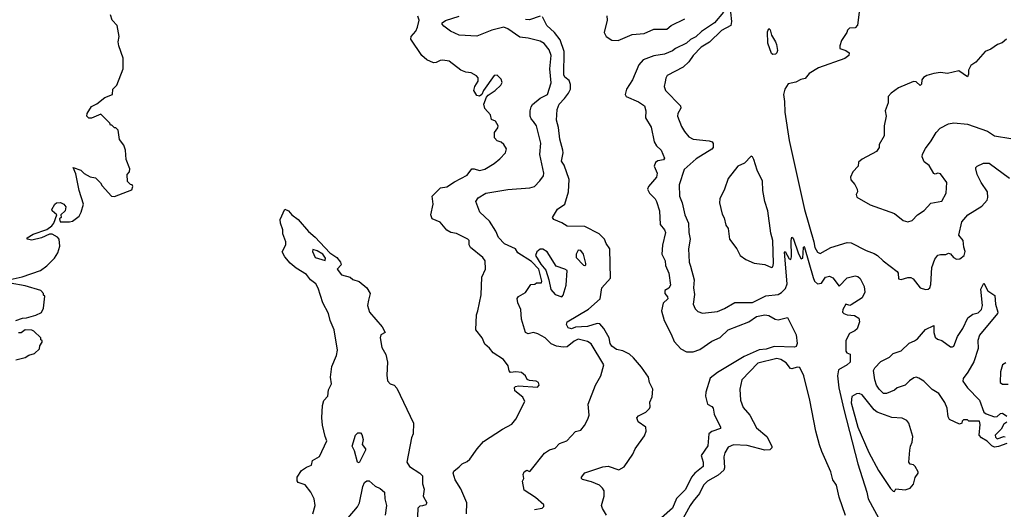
# Model space of a CAD drawing. Extents: x 1966327 to 2147849, y 395140 to 552178.
# Tile 112 of 256: x 2004454 to 2011738, y 484618 to 488239. Entities that reach past the tile are written whole.
import ezdxf

# ---------------------------------------------------------------- set-up
doc = ezdxf.new("R2010")
doc.units = 0

msp = doc.modelspace()

# ---------------------------------------------------------------- linework, layer by layer
at = {"layer": '0CON20XD'}
for points in [[(2010668.8, 488335), (2010651.7, 488198.3), (2010635, 488180), (2010593.6, 488176.4), (2010577.5, 488162.5), (2010573.3, 488145), (2010534.1, 488085.9), (2010520, 488045), (2010520, 488025), (2010565, 488011.2), (2010590, 487995), (2010588, 487975), (2010557.6, 487952.4), (2010362.5, 487882.5), (2010295, 487840.6), (2010265, 487803.8), (2010232.3, 487797.7), (2010195, 487776.2), (2010137.5, 487765), (2010113.8, 487725), (2010103.1, 487685), (2010112.1, 487635), (2010113.5, 487555), (2010146.8, 487345), (2010259, 486835), (2010328.9, 486595), (2010335, 486554.2), (2010355, 486520.5), (2010375, 486508.9), (2010454.7, 486555.3), (2010575, 486592.2), (2010605, 486589.2), (2010715, 486530.8), (2010775, 486510), (2010800, 486495), (2010841.2, 486455), (2010945.9, 486375.9), (2010953.3, 486365), (2010955, 486322.5), (2010975, 486317.5), (2011025, 486333.3), (2011045, 486333.3), (2011063, 486323), (2011115, 486256.7), (2011154.2, 486244.2), (2011175, 486246.2), (2011186, 486255), (2011195, 486280), (2011202.5, 486405), (2011223.2, 486466.8), (2011245, 486496.7), (2011265, 486503.3), (2011305, 486502.5), (2011325, 486512.5), (2011338.3, 486508.3), (2011360.5, 486480.5), (2011385, 486466.7), (2011409.5, 486470.5), (2011441.2, 486495), (2011448, 486525), (2011437.1, 486557.1), (2011432.7, 486605), (2011401.4, 486645), (2011424.4, 486745), (2011467.5, 486795), (2011570.9, 486859.1), (2011610.6, 486905), (2011615.6, 486924.4), (2011613.5, 486965), (2011565.7, 487035), (2011535.6, 487095), (2011526.7, 487135), (2011527.5, 487145), (2011537.5, 487155), (2011583.2, 487176.8), (2011625, 487177.1), (2011776.6, 487066.6)], [(2004385, 486316.7), (2004471.7, 486338.3), (2004607.5, 486385), (2004655, 486417.5), (2004712.5, 486475), (2004737.5, 486515), (2004752.5, 486565), (2004747.5, 486615), (2004735, 486630), (2004695, 486652.5), (2004675, 486652.5), (2004615, 486626.7), (2004545, 486607.5), (2004510, 486615), (2004510, 486625), (2004555, 486652.5), (2004655, 486686.7), (2004693.3, 486715), (2004707.5, 486735), (2004730, 486795), (2004694.3, 486824.3), (2004691.2, 486835), (2004713.8, 486875), (2004725.9, 486884.1), (2004755, 486888), (2004780, 486875), (2004796, 486855), (2004791.2, 486825), (2004757.5, 486795), (2004760, 486775), (2004750, 486765), (2004753, 486743), (2004823.9, 486743.9), (2004845, 486750), (2004893.9, 486786.1), (2004908.8, 486815), (2004926.7, 486875), (2004893.3, 486975), (2004869.3, 487099.3), (2004850, 487145), (2004906.1, 487126.1), (2004931.7, 487101.7), (2004975, 487077.5), (2005015, 487070), (2005053, 487033), (2005065, 487010), (2005133, 486933), (2005155, 486932.5), (2005187, 486943), (2005285, 486980), (2005292.5, 487005), (2005286.4, 487016.4), (2005275, 487020), (2005253, 487043), (2005250, 487095), (2005267, 487113), (2005270, 487135), (2005242.5, 487205), (2005237.5, 487275), (2005225, 487310), (2005193, 487353), (2005181.7, 487421.7), (2005165, 487440), (2005155, 487440), (2005135, 487460), (2005125, 487460), (2005120, 487475), (2005055, 487540), (2004985, 487510), (2004965, 487510), (2004950, 487525), (2004952.5, 487545), (2004985, 487596.7), (2005025, 487617.5), (2005085, 487662.5), (2005140, 487685), (2005143.3, 487725), (2005174, 487755), (2005220, 487875), (2005220, 487955), (2005187.1, 488045), (2005183.8, 488075), (2005190, 488115), (2005176.2, 488195), (2005138, 488235), (2005126, 488275)], [(2007760, 484585), (2007761.1, 484665), (2007717.9, 484767.9), (2007676, 484835), (2007660, 484885), (2007665, 484900), (2007705, 484932.5), (2007727, 484953), (2007765, 484970.8), (2007785, 484988.8), (2007838, 485065), (2007885, 485118.8), (2008025, 485211.2), (2008093.6, 485246.4), (2008125, 485283.3), (2008192, 485415), (2008177, 485447), (2008116.2, 485495), (2008115, 485517.5), (2008122.5, 485525), (2008145, 485530), (2008285, 485521.2), (2008296.7, 485535), (2008292.5, 485555), (2008275.9, 485565.9), (2008225, 485570), (2008207, 485577), (2008196.7, 485605), (2008165, 485630), (2008125, 485633.8), (2008085, 485628.8), (2008075, 485642.5), (2008067.6, 485677.6), (2008032.5, 485725), (2007956, 485775), (2007930.6, 485810.6), (2007895, 485838.8), (2007874.4, 485885), (2007829.2, 485945), (2007833.6, 486055), (2007842.2, 486085), (2007868, 486205), (2007872.6, 486335), (2007901.1, 486395), (2007896.9, 486455), (2007879.1, 486479.1), (2007788.8, 486555), (2007780, 486575), (2007778, 486605), (2007770, 486615), (2007685, 486658), (2007643.3, 486665), (2007615, 486682.5), (2007565, 486742), (2007505, 486765.8), (2007494.7, 486794.7), (2007512.3, 486875), (2007504.4, 486935), (2007566.7, 486995), (2007615, 487002.9), (2007669.7, 487040.3), (2007765, 487089.3), (2007800, 487135), (2007815, 487137.1), (2007855, 487123.5), (2007895, 487133.5), (2007963.5, 487175), (2008005, 487210.9), (2008047.5, 487255), (2008055.6, 487285), (2008035, 487315.6), (2008015, 487332.9), (2007985, 487344.2), (2007966.2, 487365), (2007966.7, 487405), (2007990.7, 487439.3), (2007993.3, 487455), (2007975, 487487.5), (2007945, 487500), (2007936.7, 487535), (2007895, 487582.5), (2007887.5, 487615), (2007907.5, 487665), (2007920, 487680), (2007972.5, 487715), (2008012.5, 487755), (2008022.5, 487775), (2008015, 487800), (2007985, 487830), (2007965, 487827.5), (2007884.2, 487715.8), (2007872.5, 487685), (2007855, 487672.5), (2007835, 487677.5), (2007812.5, 487715), (2007820, 487745), (2007845.8, 487785), (2007845, 487810), (2007832.5, 487825), (2007795, 487846), (2007755, 487851.2), (2007717.5, 487865), (2007632.1, 487932.1), (2007585, 487940.6), (2007565, 487938.1), (2007535, 487922.2), (2007515, 487921.2), (2007465, 487941.5), (2007430, 487975), (2007347.5, 488095), (2007350.9, 488115), (2007384.4, 488155), (2007396.4, 488185), (2007408.5, 488235), (2007399.4, 488265)], [(2008263.6, 484616.4), (2008320, 484625), (2008331.7, 484638.3), (2008331.7, 484651.7), (2008268.8, 484705), (2008185, 484760), (2008173.3, 484825), (2008184.2, 484845), (2008179.7, 484875), (2008186.5, 484893.5), (2008205, 484905.8), (2008225, 484897.5), (2008229.3, 484900.7), (2008336.5, 485033.5), (2008373.1, 485056.9), (2008415, 485070.8), (2008446.4, 485103.6), (2008502.5, 485125), (2008565, 485193.3), (2008605, 485203.8), (2008631.4, 485238.6), (2008658, 485285), (2008666, 485315), (2008660, 485395), (2008714.1, 485535), (2008753.2, 485605), (2008774, 485685), (2008682.3, 485842.3), (2008655, 485858.8), (2008585, 485875.3), (2008555, 485862), (2008505, 485820.4), (2008475, 485817.7), (2008425, 485824.5), (2008385, 485840.6), (2008342, 485885), (2008286.2, 485916.2), (2008255, 485926.2), (2008215, 485915.7), (2008195.6, 485925.6), (2008165.7, 486025), (2008161.4, 486095), (2008140, 486145), (2008134.3, 486175.7), (2008145, 486192), (2008195, 486222), (2008235, 486280), (2008265, 486282.5), (2008278.3, 486291.7), (2008315, 486292.5), (2008317.5, 486305), (2008306.7, 486345), (2008293.3, 486395), (2008240.9, 486450.9), (2008140, 486515), (2008122.5, 486545), (2008041.5, 486581.5), (2007995, 486629.2), (2007977.3, 486675), (2007929.5, 486749.5), (2007858.1, 486815), (2007828, 486895), (2007845, 486922), (2007903.3, 486955), (2008065, 486983.1), (2008227.5, 486995), (2008262.5, 487005), (2008301.7, 487048.3), (2008328, 487085), (2008332.5, 487105), (2008301.1, 487241.1), (2008310.4, 487325), (2008277.9, 487455), (2008255, 487487.1), (2008238.5, 487505), (2008230.9, 487525), (2008229.1, 487565), (2008237.5, 487595), (2008248.1, 487611.9), (2008305, 487658.1), (2008358.1, 487685), (2008385, 487772.5), (2008375.8, 487875), (2008384.6, 487975), (2008371.8, 488015), (2008335, 488062.2), (2008305, 488080.5), (2008215, 488103.3), (2008155, 488110), (2008065, 488172.7), (2008035, 488183.6), (2007947.2, 488162.8), (2007835, 488117.1), (2007705, 488125.3), (2007641.2, 488155), (2007590.6, 488190.6), (2007578.5, 488205), (2007579.6, 488215), (2007605, 488233.1), (2007705, 488266.1)], [(2008305, 488265.7), (2008225, 488238.6), (2008195, 488240)], [(2008795.6, 484575), (2008765, 484624.2), (2008758.9, 484645), (2008776.9, 484715), (2008777.7, 484755), (2008766.2, 484775), (2008743.1, 484795), (2008685, 484821.9), (2008618.3, 484838.3), (2008609.2, 484845), (2008609.2, 484855), (2008635, 484886.5), (2008767.4, 484932.6), (2008806.2, 484936.2), (2008885, 484910), (2008925, 484932.5), (2008989.2, 485025), (2009007.5, 485065), (2009075, 485160), (2009088.8, 485195), (2009085.9, 485225.9), (2009028, 485265), (2009018.8, 485295), (2009031.3, 485308.7), (2009085, 485335.7), (2009113.3, 485363.3), (2009118, 485375), (2009115, 485410), (2009131.7, 485448.3), (2009137, 485507), (2009114, 485555), (2009105, 485596), (2009055, 485669.5), (2008995, 485738.9), (2008965, 485765.4), (2008915, 485789.7), (2008869.5, 485799.5), (2008835, 485823.8), (2008822.7, 485845), (2008814.5, 485885), (2008775.3, 485955.3), (2008745, 485988.9), (2008725, 485992.4), (2008655, 485970.4), (2008565, 485965.3), (2008535, 485952.5), (2008510.3, 485960.3), (2008499.4, 485985), (2008504.7, 486005.3), (2008662.7, 486097.3), (2008747.3, 486175), (2008760.9, 486255), (2008823.9, 486326.1), (2008823.1, 486433.1), (2008820.5, 486545), (2008793.3, 486583.3), (2008780, 486615), (2008741.1, 486655), (2008635, 486710.4), (2008505, 486712.1), (2008465, 486736.6), (2008405, 486761), (2008394.7, 486775), (2008431.5, 486838.5), (2008487.1, 486875), (2008514.8, 486965), (2008517.6, 487057.6), (2008482.2, 487162.2), (2008461.5, 487191.5), (2008474.3, 487254.3), (2008472.5, 487275), (2008450, 487355), (2008440.9, 487440.9), (2008425.4, 487495), (2008430, 487575), (2008443.8, 487615), (2008484.8, 487655.2), (2008513.6, 487695), (2008527.5, 487725), (2008529.7, 487759.7), (2008519, 487789), (2008486.8, 487815), (2008480.2, 487830.2), (2008482.2, 488005), (2008451.3, 488091.3), (2008409.3, 488145), (2008353.8, 488195), (2008321.4, 488261.4)], [(2008798.3, 488268.3), (2008800.4, 488235), (2008778.6, 488145), (2008791.9, 488115), (2008835, 488087.1), (2008880.8, 488085), (2008985, 488129.2), (2009072.7, 488137.3), (2009145, 488168.4), (2009241.5, 488168.5), (2009273.1, 488195), (2009375, 488245.2)], [(2009660.2, 488295), (2009595, 488215.3), (2009498.3, 488151.7), (2009455, 488113.5), (2009416.8, 488093.2), (2009386.9, 488065), (2009305, 488025.3), (2009282.2, 488007.8), (2009225, 487984.2), (2009145, 487970.8), (2009065, 487941.1), (2009032.9, 487905), (2008986.5, 487795), (2008941.8, 487725), (2008933.3, 487685), (2008940, 487670), (2009030.9, 487630.9), (2009075, 487602.5), (2009086.7, 487565), (2009083.5, 487513.5), (2009125.6, 487444.4), (2009147.5, 487335), (2009165.4, 487305), (2009198.9, 487275), (2009224.4, 487215), (2009217.6, 487202.4), (2009174.6, 487195.4), (2009156.7, 487183.3), (2009146.9, 487155), (2009168.5, 487105), (2009165.5, 487075), (2009106, 487005), (2009098, 486985), (2009112.5, 486955), (2009153.9, 486913.9), (2009164.8, 486895), (2009187.3, 486825), (2009191.3, 486725), (2009223.8, 486685), (2009232.1, 486665), (2009208.2, 486571.8), (2009204.7, 486504.7), (2009230, 486455), (2009230.7, 486420.7), (2009256.7, 486365), (2009268, 486275), (2009255.9, 486254.1), (2009227.5, 486235), (2009227.5, 486215), (2009245, 486190), (2009247.5, 486175), (2009215, 486143.3), (2009200.8, 486085), (2009222, 486015), (2009273.6, 485913.6), (2009295, 485858.5), (2009344.8, 485804.8), (2009386.9, 485783.1), (2009435, 485782.8), (2009485, 485799.3), (2009575, 485862.4), (2009635, 485888.4), (2009694.3, 485945.7), (2009847.5, 486005), (2009905, 486044.6), (2009965, 486055.5), (2009995, 486052.2), (2010043.3, 486023.3), (2010065, 486018.9), (2010135, 486035.7), (2010198.2, 485908.2), (2010204.7, 485845), (2010198, 485822), (2010185, 485817.9), (2010035, 485821.4), (2009975, 485803.1), (2009923.2, 485796.8), (2009812.7, 485747.3), (2009615, 485628.6), (2009562.5, 485587.5), (2009528.8, 485485), (2009527.7, 485455), (2009542.5, 485395), (2009575, 485378), (2009584.1, 485365), (2009590.7, 485320.7), (2009638.8, 485225), (2009638.8, 485215), (2009575, 485193.8), (2009551.2, 485175), (2009545, 485086.2), (2009494.4, 485015), (2009509.2, 484965), (2009509.6, 484935), (2009449.1, 484885), (2009424.1, 484855), (2009378.3, 484765), (2009313.3, 484696.7), (2009283.4, 484626.6), (2009202.7, 484555)], [(2009712.9, 488295), (2009720.2, 488225), (2009715, 488195.6), (2009645, 488159.3), (2009556.8, 488073.2), (2009494.6, 488035), (2009436.4, 487975), (2009405, 487928.1), (2009361.7, 487888.3), (2009244.2, 487825.8), (2009232.9, 487807.1), (2009229.6, 487779.6), (2009222.2, 487745), (2009230.3, 487715), (2009341.9, 487601.9), (2009344.4, 487585), (2009322.9, 487545), (2009321.2, 487525), (2009349.5, 487449.5), (2009371.7, 487411.7), (2009405, 487373.6), (2009435, 487355.5), (2009555, 487344), (2009575.8, 487335.8), (2009583, 487323), (2009583.3, 487295), (2009575, 487281.2), (2009459.3, 487210.7), (2009370, 487130), (2009331.7, 487018.3), (2009334.4, 486935), (2009355.5, 486885), (2009374.2, 486795.8), (2009402.5, 486735), (2009404.4, 486665), (2009414.3, 486615), (2009400.6, 486545), (2009405.5, 486445), (2009416.5, 486415), (2009443.5, 486315), (2009438.6, 486255), (2009445.8, 486205.8), (2009435.8, 486135.8), (2009450.3, 486100.3), (2009470.7, 486080.7), (2009505, 486068.5), (2009615, 486081.5), (2009668.2, 486101.8), (2009743, 486147), (2009875, 486147.5), (2009974, 486196), (2010063.6, 486206.4), (2010088.8, 486221.2), (2010118.1, 486251.9), (2010130.5, 486285), (2010110.7, 486519.3), (2010117.5, 486525), (2010145, 486470), (2010157.5, 486465), (2010162.5, 486485), (2010160, 486605), (2010165, 486630), (2010175, 486622.5), (2010215, 486507.5), (2010235, 486470), (2010247.5, 486475), (2010251.2, 486555), (2010255, 486562.5), (2010260, 486555), (2010322.7, 486332.7), (2010334.7, 486304.7), (2010355, 486285.6), (2010385, 486291.1), (2010415, 486334.4), (2010445, 486342.5), (2010469.2, 486329.2), (2010515, 486267.5), (2010575, 486330), (2010635, 486344.2), (2010655, 486338.9), (2010671.4, 486325), (2010700, 486265), (2010705, 486222.5), (2010685, 486182.9), (2010605, 486129.2), (2010595, 486125.8), (2010565, 486133.8), (2010543.1, 486095), (2010541.2, 486075), (2010550, 486065), (2010575, 486056), (2010630.3, 486050.3), (2010660.5, 486030.5), (2010667.1, 486005), (2010648.7, 485951.3), (2010633, 485937), (2010591.7, 485918.3), (2010564.1, 485865), (2010566.2, 485786.2), (2010573.9, 485773.9), (2010597.5, 485765), (2010596.7, 485705), (2010576.2, 485685), (2010511.3, 485648.7), (2010503.2, 485605), (2010513.8, 485515), (2010549.8, 485355), (2010653.5, 484955), (2010721.1, 484745), (2010730.3, 484695), (2010950.6, 484290.6)], [(2010025, 487981.5), (2010015, 487989.5), (2009987.4, 488065), (2009985, 488150), (2009995, 488173.3), (2010005, 488163.8), (2010015.5, 488125), (2010046.2, 488076.2), (2010053.1, 488055), (2010059.2, 488010.8), (2010055.4, 487995), (2010045, 487984.5), (2010025, 487981.5)], [(2011752.5, 488095), (2011721.2, 488068.8), (2011686.7, 488055), (2011638.3, 488021.7), (2011596.7, 488005), (2011525.9, 487924.1), (2011488.8, 487901.2), (2011473.2, 487866.8), (2011473.8, 487835), (2011465, 487817.5), (2011401.7, 487861.7), (2011317.7, 487842.3), (2011265, 487847.5), (2011215, 487841.2), (2011164.1, 487825.9), (2011138.6, 487811.4), (2011128, 487795), (2011125, 487762.5), (2011115, 487753.3), (2011085, 487780), (2011065, 487782), (2010955, 487735.7), (2010900, 487695), (2010878.3, 487671.7), (2010877.5, 487625), (2010856.7, 487565), (2010863.3, 487525), (2010848.8, 487455), (2010849.3, 487380.7), (2010812.5, 487315), (2010812.5, 487295), (2010792.5, 487265), (2010685, 487207.5), (2010660, 487185), (2010657.5, 487155), (2010617.5, 487115), (2010600, 487075), (2010602.5, 487055), (2010630.7, 487020.7), (2010650, 486985), (2010652.5, 486965), (2010642.5, 486945), (2010647, 486927), (2010745, 486868.8), (2010925, 486806), (2010990, 486755), (2011025, 486744)], [(2011025, 486744), (2011056.2, 486755), (2011095, 486795.8), (2011145, 486827.5), (2011195, 486881.2), (2011275, 486897.5), (2011307.1, 486955), (2011312, 487035), (2011265, 487098.8), (2011245, 487103.3), (2011225, 487097.5), (2011215, 487102.5), (2011181.7, 487161.7), (2011145, 487187.5), (2011130, 487225), (2011133.3, 487245), (2011154.2, 487285.8), (2011197.3, 487342.7), (2011233.3, 487405), (2011262.7, 487437.3), (2011325, 487468), (2011365, 487476), (2011465, 487466.2), (2011614.3, 487414.3), (2011665, 487381.1), (2011785, 487359.4)], [(2010015, 486406), (2010025, 486411.2), (2010030, 486435), (2010025.5, 486605), (2010011, 486661), (2009988.5, 486825), (2009966.7, 486895), (2009951.7, 486975), (2009949.2, 487045), (2009908.9, 487125), (2009885, 487204), (2009875, 487223.8), (2009865, 487228.8), (2009815, 487178.8), (2009766, 487155), (2009696, 487065), (2009668.8, 486985), (2009634, 486915), (2009630, 486885), (2009649.5, 486799.5), (2009665, 486772.5), (2009678.3, 486718.3), (2009695.7, 486695), (2009705, 486616.7), (2009758, 486545), (2009783.3, 486495), (2009826.7, 486465), (2009887.3, 486437.3), (2009965, 486429.2), (2010015, 486406)], [(2006622, 484585), (2006640, 484645), (2006633.3, 484695), (2006608.6, 484745), (2006565, 484798), (2006515, 484816.2), (2006507.3, 484827.3), (2006505.9, 484854.1), (2006540, 484905), (2006575, 484929.2), (2006612.5, 484945), (2006620.5, 484979.5), (2006672.7, 485007.3), (2006727.5, 485125), (2006713.3, 485155), (2006695, 485240), (2006690, 485295), (2006693.8, 485386.2), (2006705, 485422.5), (2006732.5, 485455), (2006738.6, 485501.4), (2006760, 485545), (2006753.9, 485593.9), (2006764.1, 485674.1), (2006797.1, 485755), (2006806.4, 485795), (2006780, 485945), (2006750, 486015), (2006738.9, 486065), (2006697.5, 486145), (2006663, 486253), (2006645.5, 486285), (2006605, 486315.6), (2006575, 486354.6), (2006500.4, 486400.4), (2006455, 486438.6), (2006415.8, 486485), (2006395, 486522.5), (2006422.5, 486575), (2006422.5, 486595), (2006400, 486655), (2006400, 486685), (2006383.6, 486733.6), (2006381.7, 486761.7), (2006415, 486837.5), (2006442.5, 486825), (2006466.7, 486795), (2006515, 486760), (2006591.8, 486671.8), (2006640, 486630), (2006748.5, 486515), (2006799.5, 486479.5), (2006826.6, 486445), (2006831.8, 486425), (2006802.5, 486395), (2006835, 486352.5), (2006900, 486335), (2006918.3, 486318.3), (2006965, 486303.8), (2007022.5, 486255), (2007045.8, 486215), (2007034.6, 486165.4), (2007025.9, 486125.9), (2007042.9, 486075), (2007135, 485967.1), (2007156.7, 485925), (2007125, 485907.5), (2007121.2, 485885), (2007134.2, 485814.2), (2007162.9, 485762.9), (2007175.5, 485705), (2007169.2, 485609.2), (2007175, 485567.5), (2007195, 485546), (2007225, 485536), (2007245, 485513.3), (2007366.9, 485255), (2007365.8, 485175), (2007352.9, 485145), (2007318.8, 484965), (2007338, 484935), (2007413.8, 484885), (2007433.3, 484865), (2007433, 484807), (2007445.8, 484765.8), (2007439.4, 484715), (2007466.2, 484665), (2007458.8, 484651.2), (2007435, 484642.9), (2007415, 484640), (2007399.2, 484625), (2007394.3, 484505)], [(2006715, 486457.5), (2006717.5, 486475), (2006696, 486505), (2006655, 486528.8), (2006621.7, 486538.3), (2006620, 486525), (2006640.5, 486480.5), (2006715, 486457.5)], [(2008465, 486190), (2008475, 486202.5), (2008497.5, 486275), (2008503.9, 486383.9), (2008487.5, 486395), (2008423.3, 486415), (2008355, 486522.5), (2008325, 486542.5), (2008305, 486542.5), (2008279.2, 486520.8), (2008270, 486495), (2008310, 486430), (2008345, 486387.5), (2008369.5, 486315), (2008383.4, 486243.4), (2008415, 486207.1), (2008465, 486190)], [(2008635, 486420), (2008642.5, 486425), (2008643.3, 486435), (2008624.4, 486505), (2008605, 486532.9), (2008585, 486534.2), (2008570.5, 486505), (2008571.1, 486481.1), (2008623.6, 486423.6), (2008635, 486420)], [(2004425, 486014), (2004475, 486032.5), (2004505, 486033.8), (2004575, 486053.3), (2004616.4, 486073.6), (2004630, 486105), (2004640, 486195), (2004631.7, 486201.7), (2004630, 486215), (2004610, 486235), (2004495, 486271.2), (2004385, 486290)], [(2011665, 485076.7), (2011645, 485086.2), (2011610.8, 485120.8), (2011570, 485145), (2011552.5, 485165), (2011560, 485245), (2011555, 485270), (2011475, 485270), (2011465, 485280), (2011435, 485280), (2011425, 485270), (2011422.5, 485255), (2011405, 485246.2), (2011333, 485283), (2011322.4, 485302.4), (2011315.7, 485365.7), (2011296.8, 485406.8), (2011253.5, 485473.5), (2011205, 485504.7), (2011141.6, 485565), (2011105, 485587.4), (2011085, 485594.1), (2011069.2, 485590.8), (2011035, 485568.8), (2011005, 485536.8), (2010944.7, 485515.3), (2010925, 485500), (2010866.6, 485473.4), (2010845, 485475.3), (2010811.4, 485505), (2010793.1, 485535), (2010780.5, 485575), (2010769.2, 485645), (2010780.6, 485665), (2010825, 485711.2), (2010887.3, 485742.7), (2010915, 485768.8), (2010975, 485790.8), (2011033.7, 485846.3), (2011073.7, 485863.7), (2011095, 485877.5), (2011155, 485947.5), (2011215, 485978), (2011215.8, 485925), (2011225, 485890), (2011242.5, 485875), (2011275, 485866.7), (2011340.5, 485820.5), (2011355, 485818.8), (2011363.3, 485825), (2011390.5, 485895), (2011430, 485955), (2011466.8, 486033.2), (2011505, 486061.2), (2011545, 486071.2), (2011569.7, 486095), (2011576.8, 486125), (2011563.8, 486246.2), (2011585, 486290), (2011614.5, 486234.5), (2011668.6, 486198.6), (2011671.5, 486135), (2011690.5, 486075), (2011687.8, 486065), (2011553.4, 485905), (2011542, 485865), (2011543.1, 485806.9), (2011512.7, 485707.3), (2011468.5, 485631.5), (2011432.9, 485585), (2011430.8, 485565), (2011466, 485516), (2011555, 485423.8), (2011587.2, 485337.2), (2011603.4, 485323.4), (2011665, 485300.6), (2011685, 485304.3), (2011708.6, 485325), (2011725, 485327.8), (2011755, 485306.9)], [(2004425, 485723.3), (2004495, 485740), (2004523, 485757), (2004565, 485770), (2004600, 485805), (2004603, 485827), (2004620, 485855), (2004620, 485865), (2004611.7, 485871.7), (2004610, 485885), (2004560, 485935), (2004545, 485942.5), (2004493.9, 485946.1), (2004465, 485922.5), (2004445, 485922.5)], [(2010562.8, 484572.8), (2010515, 484707.3), (2010495.1, 484795.1), (2010469.6, 484835), (2010454, 484895), (2010386.8, 485045), (2010370.2, 485095), (2010344.2, 485195), (2010299.1, 485425), (2010255.2, 485605.2), (2010225, 485665.5), (2010205, 485670), (2010165, 485657.1), (2010155, 485660), (2010125, 485701.6), (2010084.3, 485725), (2010055, 485732.9), (2009915, 485699.5), (2009795, 485574.2), (2009782.1, 485505), (2009785.8, 485425), (2009805, 485370), (2009855.6, 485315), (2009905, 485220), (2009980.5, 485155), (2010017.1, 485085), (2010017, 485073), (2010002.2, 485057.8), (2009965.2, 485054.8), (2009835, 485088.9), (2009735, 485094.3)], [(2011749.3, 485700.7), (2011723, 485687), (2011710, 485635), (2011707.5, 485555), (2011723.6, 485543.6), (2011765, 485543.3)], [(2010925, 484750), (2010935, 484770), (2011005, 484762.5), (2011040, 484775), (2011067, 484803), (2011078.3, 484851.7), (2011100, 484885), (2011100, 484895), (2011077.5, 484935), (2011065, 484946.7), (2011041.2, 484951.2), (2011032.5, 484965), (2011037.5, 485055), (2011042.5, 485085), (2011056.7, 485115), (2011060, 485155), (2011032.5, 485255), (2011017.5, 485275), (2010982.3, 485292.3), (2010905, 485297.1), (2010796.8, 485336.8), (2010775, 485353.8), (2010685, 485463.3), (2010665, 485473.3), (2010645, 485472.5), (2010609.2, 485450.8), (2010604.1, 485405.9), (2010653.2, 485225), (2010735, 485037.5), (2010806.7, 484905), (2010895, 484772.5), (2010915, 484752.5), (2010925, 484750)], [(2011755, 485261.2), (2011733.9, 485246.1), (2011715, 485210), (2011670, 485165), (2011671.7, 485151.7), (2011685, 485140), (2011733.6, 485156.4), (2011745, 485153.3)], [(2006965, 484962), (2006953.5, 484965), (2006931.1, 485051.1), (2006914, 485085), (2006938.8, 485165), (2006955, 485182.5), (2006965, 485183.3), (2006975, 485182.5), (2006985, 485170), (2006993.8, 485135), (2006987, 485097), (2007012.5, 485065), (2007013.3, 485055), (2006965, 484962)], [(2009735, 485094.3), (2009695, 485078), (2009670.6, 485035), (2009663.1, 485005), (2009668.5, 484925), (2009662.5, 484907.5), (2009619.9, 484870.1), (2009542.9, 484825), (2009513.3, 484795), (2009483.6, 484735), (2009435, 484678.6), (2009415, 484645.8), (2009346.9, 484525)], [(2011755, 485103.3), (2011695, 485083.3), (2011665, 485076.7)], [(2006885, 484553.6), (2006954.1, 484635.9), (2006968.8, 484665), (2006991.9, 484785), (2007004.1, 484815.9), (2007021.4, 484828.6), (2007038.7, 484828.7), (2007085, 484789.4), (2007120.9, 484770.9), (2007153.1, 484745), (2007154.5, 484695), (2007167.5, 484645), (2007158.5, 484575)]]:
    msp.add_lwpolyline(points, dxfattribs=at)

doc.saveas('drawing.dxf')
